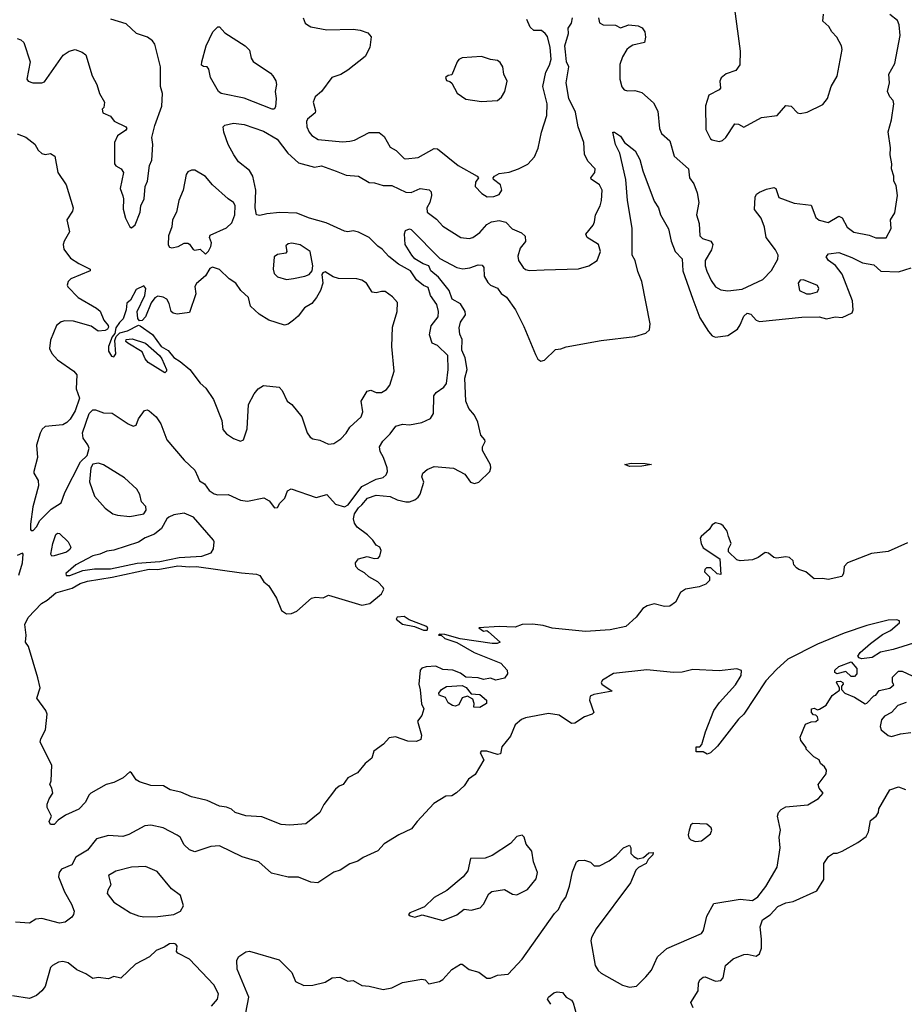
# Model space of a CAD drawing. Extents: x 1690054 to 1842981, y 782881 to 914114.
# Tile 173 of 256: x 1757279 to 1762307, y 829515 to 835114. Entities that reach past the tile are written whole.
import ezdxf

# ---------------------------------------------------------------- set-up
doc = ezdxf.new("R2010")
doc.units = 0

msp = doc.modelspace()

# ---------------------------------------------------------------- linework, layer by layer
at = {"layer": '0CON10XD'}
for points in [[(1757765, 833347.4), (1757725, 833343.2), (1757685, 833371.6), (1757585, 833400.5), (1757535, 833401.8), (1757514.7, 833395.3), (1757488.9, 833375), (1757455, 833291.2), (1757449.1, 833245), (1757461.8, 833215), (1757495, 833180), (1757587.5, 833115), (1757603.8, 833095), (1757600.4, 833015), (1757618.8, 832961.2), (1757595, 832888.9), (1757567.1, 832842.9), (1757547.4, 832822.6), (1757525, 832811.1), (1757425, 832801.1), (1757407.1, 832785), (1757396.6, 832763.4), (1757375.8, 832695), (1757380, 832625), (1757359.2, 832545), (1757359.2, 832535), (1757383.5, 832493.5), (1757386.6, 832463.4), (1757353.9, 832343.9), (1757340, 832245), (1757340, 832215), (1757345, 832210), (1757355, 832210), (1757375, 832230), (1757393.6, 832266.4), (1757458.5, 832331.5), (1757515, 832366.7), (1757535.4, 832425), (1757625, 832600.6), (1757663.6, 832636.4), (1757673.4, 832676.6), (1757666.7, 832696.7), (1757639.7, 832735), (1757636.8, 832765), (1757673.5, 832875), (1757695, 832895.5), (1757711.1, 832895), (1757755, 832877.7), (1757805, 832877.2), (1757895.4, 832815), (1757925, 832801.8), (1757941.1, 832808.9), (1757955, 832843.8), (1757988.1, 832891.9), (1758004.2, 832895.8), (1758015, 832889.4), (1758054.6, 832855), (1758080.7, 832815), (1758115.2, 832725), (1758215, 832608.8), (1758275, 832551.8), (1758291.7, 832515), (1758301.2, 832491.2), (1758329.4, 832475), (1758356, 832436), (1758385, 832418.5), (1758405, 832413.1), (1758465, 832413.2), (1758535, 832382.6), (1758574.6, 832375.4), (1758666.7, 832395), (1758697.8, 832377.8), (1758728.3, 832338.3), (1758745, 832340), (1758757.5, 832365), (1758786.1, 832393.9), (1758802.5, 832435), (1758823.3, 832446.7), (1758965, 832396.3), (1759025, 832413.5), (1759075, 832359.2), (1759125.7, 832344.3), (1759145.7, 832355), (1759225, 832460.3), (1759305, 832500.9), (1759345, 832511.1), (1759362.9, 832525), (1759370.6, 832545), (1759368.5, 832565), (1759348.1, 832625), (1759328, 832658), (1759324.4, 832685), (1759342.8, 832717.2), (1759385, 832758.1), (1759417.5, 832802.5), (1759455, 832813.5), (1759495, 832810.6), (1759565, 832822.9), (1759615, 832846.7), (1759631.2, 832875), (1759633.5, 832975), (1759646.7, 832995), (1759690.6, 833025), (1759706.1, 833045), (1759714.7, 833125), (1759712.9, 833205), (1759655, 833260.6), (1759623.8, 833273.8), (1759608.6, 833321.4), (1759617.3, 833372.7), (1759658.2, 833425), (1759660.7, 833455), (1759650, 833495), (1759614.5, 833545), (1759600.9, 833590.9), (1759575, 833602.9), (1759534.2, 833635), (1759500.6, 833685), (1759433, 833723), (1759376.7, 833766.7), (1759339.7, 833809.7), (1759315, 833825.6), (1759265.3, 833875.3), (1759205, 833906.2), (1759175, 833913.1), (1759145, 833907.5), (1759125, 833912.2), (1759020.5, 833959.5), (1758927.5, 833985), (1758855, 834013.3), (1758757.3, 834017.3), (1758685, 834010.8), (1758645, 834000), (1758625, 834004), (1758618.5, 834045), (1758621.3, 834145), (1758605.4, 834225), (1758585, 834255.6), (1758523.8, 834305), (1758495.8, 834345), (1758464.4, 834405), (1758439.1, 834475), (1758435.6, 834505), (1758446.1, 834513.9), (1758495, 834526.5), (1758555, 834517.8), (1758665, 834479.4), (1758742.3, 834435), (1758804.2, 834354.2), (1758865, 834300.4), (1758955, 834275.8), (1758995, 834282.7), (1759078.3, 834251.7), (1759135, 834230.2), (1759205, 834224.8), (1759265, 834188.2), (1759296.1, 834186.1), (1759345, 834171.9), (1759395, 834171.4), (1759475, 834133.3), (1759505, 834131.8), (1759555, 834153.6), (1759606.9, 834146.9), (1759618.1, 834135), (1759620, 834115), (1759610.4, 834075), (1759593.1, 834045), (1759595, 834020), (1759649.1, 833979.1), (1759685, 833940), (1759787.5, 833875), (1759835, 833869.6), (1759855, 833874.7), (1759895.2, 833904.8), (1759935, 833949.1), (1759961.2, 833965), (1760005, 833972.5), (1760043.1, 833963.1), (1760078, 833925), (1760132.4, 833902.4), (1760153.1, 833883.1), (1760155, 833853.3), (1760124.5, 833815), (1760110.9, 833769.1), (1760114.6, 833744.6), (1760141.4, 833705), (1760153.9, 833693.9), (1760175, 833687.8), (1760261.2, 833691.2), (1760455, 833698.1), (1760514.2, 833715), (1760562.2, 833745), (1760580, 833795), (1760570, 833835), (1760505.7, 833875), (1760497.5, 833895), (1760538.9, 833945), (1760546.9, 833965), (1760553.1, 834005), (1760578.1, 834055), (1760585.6, 834085), (1760590.4, 834145), (1760575.8, 834175.8), (1760527.7, 834207.7), (1760526, 834215), (1760549.4, 834245), (1760550.6, 834265), (1760509.4, 834309.4), (1760489.4, 834349.4), (1760486.8, 834415), (1760454.3, 834504.3), (1760437.9, 834587.9), (1760401.4, 834665), (1760385.3, 834755), (1760401.2, 834845), (1760386.6, 834875), (1760381.2, 834931.2), (1760377, 834965), (1760399.4, 835035), (1760396.8, 835065), (1760415.2, 835095), (1760421.1, 835125)], [(1758891.4, 835125), (1758902, 835095), (1758915, 835083.8), (1758935, 835074.2), (1759025, 835056.9), (1759175, 835059.4), (1759214.3, 835054.3), (1759258.3, 835038.3), (1759277.3, 835017.3), (1759270, 834955), (1759243.8, 834905), (1759143.9, 834826.1), (1759105, 834801.9), (1759054.3, 834785), (1758995.6, 834705), (1758959.2, 834675), (1758948.1, 834645), (1758960.4, 834595), (1758957.9, 834585), (1758915, 834547.5), (1758910, 834535), (1758911.8, 834505), (1758925, 834474.2), (1758940, 834455), (1758975, 834432.5), (1759115, 834420), (1759155, 834422.5), (1759181.7, 834428.3), (1759265, 834472), (1759322.3, 834472.3), (1759350.5, 834450.5), (1759385, 834388.8), (1759419.3, 834369.3), (1759463.8, 834325), (1759475, 834322.9), (1759545, 834331.1), (1759635, 834381.1), (1759655, 834379.5), (1759772, 834285), (1759880, 834225), (1759887.5, 834215), (1759870.5, 834189.5), (1759868.8, 834165), (1759906.7, 834125), (1759937, 834107), (1759975, 834108.1), (1760005, 834120.8), (1760020, 834145), (1760012, 834175), (1759972.5, 834205), (1759970, 834215), (1759978.8, 834225), (1760005, 834238.5), (1760062.4, 834247.6), (1760114.2, 834265), (1760167.4, 834292.6), (1760206.3, 834333.7), (1760226.2, 834383.8), (1760244.4, 834475), (1760275, 834570), (1760277.1, 834635), (1760252.5, 834735), (1760270, 834815), (1760291.5, 834855), (1760300.9, 834889.1), (1760294.7, 834955), (1760278.7, 835018.7), (1760266.2, 835036.2), (1760245, 835052), (1760202.1, 835052.1), (1760181.5, 835071.5), (1760161.1, 835115)], [(1760568.5, 835125), (1760575.6, 835095.6), (1760595.6, 835085.6), (1760665, 835083.2), (1760695, 835067.8), (1760742.5, 835085), (1760795, 835078.8), (1760817.2, 835067.2), (1760831.8, 835045), (1760836.4, 835015), (1760830.8, 834985), (1760765, 834968.2), (1760743.7, 834956.3), (1760730.5, 834945), (1760705, 834902), (1760690.8, 834859.2), (1760690.4, 834775), (1760701.4, 834731.4), (1760715, 834715.8), (1760735, 834710), (1760775, 834710.9), (1760815, 834699.1), (1760881.1, 834641.1), (1760905.7, 834594.3), (1760915.5, 834495.5), (1760926.8, 834466.8), (1760974.4, 834425), (1760998.8, 834338.8), (1761080, 834265), (1761086.9, 834215), (1761110.6, 834180.6), (1761130.3, 834130.3), (1761140, 834075), (1761125.5, 834005), (1761140.9, 833955), (1761145.7, 833885), (1761159.5, 833869.5), (1761208, 833855), (1761218.8, 833835), (1761211.2, 833805), (1761174.8, 833745), (1761176.1, 833715), (1761184.3, 833684.3), (1761210.5, 833630.5), (1761235, 833595.7), (1761265, 833578.5), (1761305, 833571.9), (1761385, 833581.5), (1761502.6, 833637.4), (1761553, 833687), (1761587.7, 833752.3), (1761589.7, 833775), (1761575.3, 833805.3), (1761522.5, 833875), (1761513.6, 833933.6), (1761494, 833985), (1761456, 834035), (1761459.2, 834105), (1761467.3, 834122.7), (1761485, 834134), (1761525, 834151.2), (1761565, 834160), (1761577.5, 834155), (1761595, 834102.5), (1761681.3, 834071.3), (1761778.5, 834058.5), (1761805, 833990), (1761823.2, 833973.2), (1761875, 833961.5), (1761935, 833996.5), (1761955, 833986.4), (1761983.1, 833935), (1762020, 833905), (1762107.8, 833887.8), (1762145, 833874.4), (1762205, 833874.4), (1762232.7, 833927.3), (1762229.4, 833975), (1762253.8, 834015), (1762268, 834115), (1762261.1, 834171.1), (1762248.1, 834195), (1762248.9, 834225), (1762234.6, 834265.4), (1762235.9, 834295), (1762226.5, 834345), (1762228.5, 834385), (1762216.5, 834476.5), (1762235, 834543.8), (1762247.6, 834635), (1762244.6, 834654.6), (1762225, 834676), (1762212.5, 834705), (1762222.5, 834755), (1762220, 834805), (1762254.2, 834865), (1762283.8, 835025), (1762277.8, 835085), (1762268.9, 835108.9), (1762225, 835143.8)], [(1761343.1, 835175), (1761374, 834935), (1761373, 834857), (1761350, 834825), (1761294.4, 834805.6), (1761266, 834784), (1761258.8, 834765), (1761262, 834725), (1761255, 834714.3), (1761195.7, 834685), (1761177.3, 834625), (1761179.8, 834489.8), (1761205, 834436.7), (1761215, 834431.2), (1761255, 834421.2), (1761275, 834426.2), (1761293.8, 834445), (1761345, 834522.5), (1761365, 834520), (1761395, 834503.3), (1761495, 834558), (1761585, 834568.8), (1761635, 834626.2), (1761665, 834622), (1761700, 834585), (1761715, 834580), (1761755, 834588.8), (1761845, 834632.5), (1761870, 834665), (1761892, 834735), (1761926.3, 834793.7), (1761954, 834945), (1761951.2, 834965), (1761924.3, 835015), (1761895.8, 835045), (1761878, 835075), (1761844, 835105), (1761848.6, 835145)], [(1757265, 835006.7), (1757285, 835000), (1757302.5, 834985), (1757338.1, 834875), (1757320, 834775), (1757327.5, 834765), (1757354.2, 834754.2), (1757405, 834754.5), (1757419.4, 834760.6), (1757527.1, 834912.9), (1757560, 834935), (1757595, 834944.4), (1757635, 834929.4), (1757654.6, 834914.6), (1757691.4, 834795), (1757717.1, 834745), (1757732.2, 834695), (1757762, 834645), (1757756.7, 834615), (1757747.5, 834605), (1757752.5, 834585), (1757795, 834566.2), (1757816, 834536), (1757882.5, 834505), (1757887.5, 834495), (1757882.5, 834485), (1757835.8, 834454.2), (1757818, 834415), (1757817.3, 834295), (1757825, 834282.2), (1757856.2, 834265), (1757870, 834245), (1757850, 834155), (1757865, 834112.5), (1757870, 834095), (1757867, 834037), (1757881.2, 833985), (1757905, 833936.7), (1757915, 833931.2), (1757935, 833947.5), (1757965, 834018.6), (1757967, 834055), (1757987, 834095), (1757991.6, 834165), (1758006.7, 834195), (1758017.5, 834285), (1758029.5, 834315), (1758035.9, 834405), (1758031.2, 834445), (1758047.1, 834512.9), (1758088.2, 834621.8), (1758090.4, 834695), (1758080.5, 834735), (1758080, 834845), (1758047.1, 834975), (1758035, 834992.9), (1758005, 835013.8), (1757942.5, 835035), (1757885, 835089.5), (1757797.3, 835117.3)], [(1758715, 834604.7), (1758555, 834668.4), (1758425, 834693.9), (1758409.8, 834705), (1758363.3, 834785), (1758355, 834833.3), (1758345, 834846.7), (1758325, 834847.5), (1758313.3, 834855), (1758313.8, 834875), (1758340, 834965), (1758377.5, 835045), (1758405, 835073.1), (1758415, 835074.2), (1758445, 835039.2), (1758561.4, 834965), (1758585, 834940), (1758594.2, 834895), (1758606.4, 834876.4), (1758705, 834810), (1758718.6, 834795), (1758735.5, 834765.5), (1758738.1, 834745), (1758730.6, 834705), (1758736.4, 834665), (1758732.5, 834617.5), (1758725, 834605.8), (1758715, 834604.7)], [(1759905, 834648.8), (1759995, 834653.8), (1760017.3, 834672.7), (1760036.7, 834705), (1760050, 834765), (1760032, 834805), (1760026, 834845), (1760010.3, 834870.3), (1759995, 834882.5), (1759955, 834886.9), (1759905, 834904.3), (1759795, 834897.5), (1759775, 834887.5), (1759765.6, 834874.4), (1759735, 834800), (1759715, 834797.5), (1759700, 834785), (1759705, 834767.5), (1759725, 834762.5), (1759735, 834752.5), (1759766.8, 834696.8), (1759815, 834662), (1759905, 834648.8)], [(1757265, 834464.2), (1757315, 834445.8), (1757365.7, 834405.7), (1757385, 834372.5), (1757405, 834352.5), (1757425, 834347.5), (1757455, 834353.8), (1757478.3, 834338.3), (1757495.4, 834245.4), (1757542.9, 834175), (1757584, 834045), (1757580, 834025), (1757547.8, 833975), (1757561.9, 833908.1), (1757531.4, 833855), (1757525.8, 833835), (1757529.5, 833809.5), (1757568.8, 833758.8), (1757615, 833726.9), (1757680, 833695), (1757680, 833685), (1757570.2, 833639.8), (1757555.8, 833625), (1757549.2, 833605), (1757552.5, 833595), (1757611.2, 833535), (1757715, 833474.5), (1757735.9, 833455.9), (1757757.2, 833405), (1757782.4, 833375), (1757784.6, 833365), (1757778.5, 833355), (1757765, 833347.4)], [(1761308.8, 832175), (1761301.2, 832205), (1761278, 832235), (1761265, 832245.8), (1761235, 832253.3), (1761215, 832242.5), (1761198.8, 832215), (1761152, 832175), (1761147.5, 832165), (1761152.5, 832135), (1761165, 832110), (1761258.3, 832048.3), (1761265, 831960), (1761243, 831963), (1761207, 831997), (1761183, 831997), (1761173, 831987), (1761172.5, 831975), (1761200, 831945), (1761200, 831925), (1761180, 831905), (1761141.7, 831888.3), (1761063.9, 831876.1), (1761035, 831857.5), (1761007.3, 831802.7), (1760975, 831780), (1760945, 831776.7), (1760885, 831792.5), (1760845, 831780.8), (1760821.2, 831765), (1760784.2, 831715.8), (1760725, 831664.3), (1760635, 831644.5), (1760495, 831635.8), (1760305, 831653.3), (1760255, 831668.7), (1760195, 831677.3), (1760135, 831674.2), (1760095, 831658.8), (1760048.3, 831661.7), (1760005, 831664), (1759890, 831655), (1759915, 831637.5), (1759935, 831640), (1759945, 831632.5), (1760010, 831575), (1759993.6, 831566.4), (1759964.1, 831565.9), (1759783.9, 831593.9), (1759695, 831618.8), (1759665, 831620), (1759660, 831615), (1759675, 831613.3), (1759695, 831594.5), (1759765, 831572), (1759863.5, 831515), (1760014.6, 831455), (1760050.5, 831415), (1760051.5, 831395), (1760035, 831370), (1759985, 831358.8), (1759955, 831368.8), (1759915, 831362.7), (1759885, 831370.7), (1759815.3, 831375.3), (1759785, 831397.3), (1759742, 831415), (1759685, 831419), (1759645, 831438), (1759590, 831435), (1759565, 831426.9), (1759555.7, 831415), (1759548, 831335), (1759555, 831302.5), (1759563.9, 831223.9), (1759576.7, 831195), (1759565, 831157.5), (1759540, 831125), (1759563.3, 831045), (1759558.6, 831021.4), (1759535, 831008.7), (1759485, 831011.4), (1759415, 831035.7), (1759379.5, 831030.5), (1759346.7, 830995), (1759292.5, 830955), (1759280, 830915), (1759243.3, 830885), (1759198.7, 830831.3), (1759145, 830803.3), (1759117.5, 830765), (1759095, 830756), (1759075, 830738.8), (1759008.3, 830651.7), (1758985.7, 830605), (1758905, 830541.2), (1758815, 830533.8), (1758765, 830538), (1758655, 830581.2), (1758565, 830586.7), (1758505, 830606.7), (1758482.5, 830625), (1758455, 830636), (1758415, 830642.5), (1758344.3, 830674.3), (1758305.8, 830684.2), (1758255, 830695.8), (1758195, 830721.9), (1758135, 830735.6), (1758097.1, 830757.1), (1758025, 830760), (1757960.3, 830780.3), (1757941.3, 830791.3), (1757915, 830831.2), (1757905, 830837.1), (1757866.7, 830803.3), (1757815, 830776.2), (1757770, 830765), (1757684.3, 830715), (1757672, 830705), (1757653.8, 830665), (1757615.7, 830625), (1757540.2, 830589.8), (1757498.2, 830561.8), (1757475, 830536.9), (1757455, 830537.7), (1757447.5, 830555), (1757460.6, 830585), (1757436, 830635), (1757436.1, 830653.9), (1757446.4, 830683.6), (1757467.5, 830715), (1757462.5, 830745), (1757450, 830765), (1757457.5, 830785), (1757462.5, 830875), (1757396.2, 831005), (1757398.8, 831025), (1757425.7, 831075), (1757435.6, 831164.4), (1757427.1, 831185), (1757377.5, 831255), (1757395.6, 831315), (1757382.4, 831372.4), (1757329.2, 831549.2), (1757312.8, 831575), (1757316, 831615), (1757309.2, 831675), (1757328, 831715), (1757403.6, 831795), (1757435, 831812.4), (1757485, 831854.2), (1757577.8, 831882.2), (1757622.6, 831907.4), (1757665, 831921.2), (1757805, 831943.2), (1758015, 831989), (1758065, 831987.2), (1758178.9, 832008.9), (1758245, 832002.6), (1758285, 832005.5), (1758540.8, 831969.2), (1758625, 831961.1), (1758643.6, 831953.6), (1758667.9, 831917.9), (1758696, 831895), (1758738.6, 831825), (1758768, 831755), (1758795.7, 831735.7), (1758825, 831736.7), (1758855, 831750.5), (1758937.5, 831825), (1758959.9, 831830.1), (1759005, 831826.7), (1759035, 831840.7), (1759225, 831784.7), (1759270, 831795), (1759335, 831849.2), (1759348.6, 831875), (1759345.8, 831885), (1759315, 831917.5), (1759263.3, 831945), (1759238.8, 831968.8), (1759205, 831986.7), (1759190, 832005), (1759187.5, 832025), (1759205, 832048.8), (1759255, 832061.2), (1759295, 832050), (1759317.7, 832052.3), (1759326.4, 832063.6), (1759333.3, 832095), (1759326.2, 832115), (1759306.3, 832126.3), (1759286.9, 832155), (1759255.8, 832185), (1759197.7, 832227.7), (1759181.5, 832251.5), (1759176.7, 832275), (1759182.1, 832305), (1759205, 832338.9), (1759224.7, 832355), (1759256.1, 832393.9), (1759305, 832410.2), (1759385, 832402.2), (1759425, 832383.2), (1759475, 832372.2), (1759495, 832372.2), (1759525, 832383.6), (1759545, 832398.4), (1759555, 832415.6), (1759575.9, 832485), (1759565.6, 832515), (1759571.5, 832535), (1759595, 832555.5), (1759635, 832573.8), (1759745, 832564.4), (1759808.8, 832528.8), (1759840.8, 832485), (1759865, 832476.5), (1759888.5, 832485), (1759950.8, 832545), (1759958, 832565), (1759955, 832582.5), (1759910, 832665), (1759910.8, 832685), (1759925.8, 832715), (1759924, 832725), (1759900.6, 832750.6), (1759883.3, 832825), (1759864.8, 832865), (1759833, 832903), (1759814.9, 832945), (1759809.5, 833075), (1759823.2, 833125), (1759811.1, 833191.1), (1759792.4, 833235), (1759794.6, 833295), (1759781.9, 833325), (1759777.7, 833362.3), (1759785.5, 833394.5), (1759812.5, 833435), (1759810.9, 833455), (1759785, 833497.6), (1759737.9, 833525), (1759720, 833575), (1759659.7, 833649.7), (1759616.7, 833685), (1759605.1, 833715.1), (1759572.5, 833725), (1759524.8, 833754.8), (1759507.8, 833775), (1759470, 833835), (1759466.9, 833896.9), (1759472.8, 833915), (1759495, 833925.2), (1759505, 833920.4), (1759666.7, 833756.7), (1759765, 833704.5), (1759797.7, 833697.7), (1759837.6, 833702.4), (1759885, 833720), (1759907.6, 833717.6), (1759917.5, 833705), (1759918.8, 833655), (1759939.7, 833619.7), (1759954.5, 833604.5), (1759995, 833586.7), (1760016.1, 833556.1), (1760046.6, 833536.6), (1760097.8, 833465), (1760145, 833368.8), (1760210.9, 833210.9), (1760225, 833183.3), (1760241.7, 833171.7), (1760262.3, 833177.7), (1760325, 833238), (1760355, 833241.9), (1760385.4, 833254.6), (1760585, 833289.1), (1760775, 833312.5), (1760839.1, 833330.9), (1760858.8, 833351.2), (1760863.8, 833385), (1760815.4, 833625), (1760792.1, 833682.1), (1760777.7, 833745), (1760760, 833775), (1760761.5, 833928.5), (1760734.8, 834085), (1760724.7, 834205), (1760691.1, 834355), (1760665.9, 834405), (1760650, 834475), (1760660, 834475), (1760695, 834450.8), (1760717.8, 834415), (1760777.4, 834367.4), (1760805, 834318.8), (1760821.9, 834255), (1760885, 834082.5), (1760910, 834045), (1760920.8, 834005), (1760967.5, 833925), (1760982.5, 833855), (1761004.5, 833795), (1761044.4, 833755), (1761049.6, 833685), (1761105.3, 833525.3), (1761145, 833419.2), (1761195, 833340), (1761215.5, 833315.5), (1761235, 833307.8), (1761305, 833318.6), (1761358.9, 833355), (1761375, 833378.6), (1761395, 833428.1), (1761415, 833444.5), (1761435, 833438.9), (1761465.7, 833405), (1761485, 833397.9), (1761725, 833423.1), (1761823.5, 833423.5), (1761865, 833412.7), (1761915, 833425.2), (1761955, 833421.1), (1762012.1, 833447.9), (1762016.7, 833465), (1762012.2, 833515), (1761955, 833667.1), (1761915.7, 833715.7), (1761877.1, 833745), (1761864.2, 833765.8), (1761877.1, 833782.9), (1761935, 833790), (1762009.2, 833760.8), (1762070.8, 833730.8), (1762135, 833719.5), (1762175, 833683.3), (1762275, 833680.4), (1762346.7, 833703.3)], [(1758335, 833780), (1758353, 833797), (1758366, 833824), (1758368.8, 833845), (1758357.5, 833875), (1758362, 833888), (1758455, 833930.8), (1758485, 833959.4), (1758502.5, 834005), (1758505, 834057.5), (1758495, 834074.2), (1758464.4, 834094.4), (1758375.5, 834175.5), (1758335, 834222.9), (1758275, 834259.2), (1758255, 834259.1), (1758235, 834249.6), (1758225, 834234.2), (1758209.3, 834145), (1758184.3, 834085.7), (1758170.1, 834019.9), (1758147.6, 833975), (1758144.3, 833935.7), (1758125.4, 833885), (1758124.2, 833834.2), (1758130.5, 833820.5), (1758145, 833816.7), (1758180, 833825), (1758215, 833843.8), (1758235, 833842.9), (1758245, 833837.5), (1758265, 833806.7), (1758275, 833802.9), (1758305, 833810), (1758335, 833780)], [(1758795, 833637.5), (1758835, 833642.5), (1758900, 833655), (1758924.1, 833665.9), (1758941.2, 833685), (1758945.8, 833715), (1758930, 833795), (1758873.9, 833833.9), (1758826.1, 833843.9), (1758805, 833838.8), (1758791.7, 833828.3), (1758797.5, 833795), (1758793, 833787), (1758745, 833777.9), (1758725.5, 833765), (1758720, 833695), (1758725, 833671.2), (1758745, 833652.5), (1758795, 833637.5)], [(1759035, 832700), (1759065, 832703.8), (1759105, 832730), (1759135, 832763.3), (1759155, 832796.7), (1759220.8, 832855), (1759230, 832885), (1759221.2, 832945), (1759255, 833001.2), (1759275, 833008), (1759304.6, 832994.6), (1759336.7, 832995), (1759365, 833011.4), (1759382.5, 833035), (1759408.6, 833115), (1759393.9, 833255), (1759398.2, 833365), (1759425.4, 833455), (1759427.5, 833505), (1759398.5, 833538.5), (1759357.5, 833567.5), (1759335, 833569.2), (1759305, 833560.5), (1759282.5, 833565), (1759250.6, 833615), (1759225, 833632.5), (1759195, 833640), (1759091.4, 833641.4), (1759061.7, 833651.7), (1759015, 833680), (1759002.5, 833675), (1758997.5, 833665), (1759002.5, 833615), (1758990, 833575), (1758966.7, 833535), (1758939.3, 833500.7), (1758897.5, 833475), (1758861.7, 833428.3), (1758835, 833406.2), (1758805, 833383.3), (1758785, 833376.2), (1758695, 833406), (1758640.2, 833440.2), (1758591.2, 833485), (1758580, 833535), (1758536.2, 833575), (1758508, 833615), (1758470.9, 833640.9), (1758415, 833693.8), (1758375, 833707.5), (1758360.7, 833699.3), (1758335, 833657.5), (1758285, 833613.3), (1758274.1, 833595.9), (1758280, 833555), (1758245, 833448.5), (1758175, 833440), (1758152, 833445), (1758140.8, 833455), (1758129.3, 833499.3), (1758115, 833524), (1758095, 833536.7), (1758065, 833542.5), (1758047.9, 833532.1), (1758025.8, 833504.2), (1757995, 833423.8), (1757975, 833403.8), (1757961.2, 833401.2), (1757951.2, 833415), (1757946.7, 833455), (1757991.2, 833545), (1757996.7, 833585), (1757985, 833600), (1757940.5, 833579.5), (1757910, 833520), (1757888, 833502), (1757883.8, 833465), (1757867, 833413), (1757847, 833393), (1757825, 833362.5), (1757820.7, 833329.3), (1757805, 833310), (1757783.8, 833255), (1757785, 833230), (1757800.7, 833200.7), (1757815, 833197.5), (1757826.2, 833213.8), (1757820.8, 833289.2), (1757827.3, 833312.7), (1757847.6, 833332.4), (1757892, 833345), (1757955, 833377.5), (1757965, 833374), (1758035, 833323.7), (1758083, 833255), (1758123.1, 833233.1), (1758155, 833192.3), (1758191.1, 833171.1), (1758245.6, 833125.6), (1758305, 833046.2), (1758337.9, 833017.9), (1758380.7, 832955), (1758427.4, 832835), (1758434.2, 832784.2), (1758455, 832758.4), (1758495, 832732.2), (1758535, 832716.7), (1758550.6, 832725), (1758571.8, 832788.2), (1758580.6, 832925), (1758612.6, 832987.4), (1758634.5, 833015.5), (1758665, 833034.2), (1758755, 833023.8), (1758771.2, 833005), (1758798.8, 832945), (1758826.7, 832925), (1758883.3, 832855), (1758912.5, 832765), (1758930.7, 832740.7), (1758945, 832730), (1758985, 832722.5), (1759035, 832700)], [(1761775, 833554.2), (1761815, 833566.2), (1761822.5, 833585), (1761815, 833602), (1761735, 833634.2), (1761715, 833633.3), (1761704, 833615), (1761712.5, 833575), (1761751.2, 833555), (1761775, 833554.2)], [(1758105, 833106.2), (1758009.3, 833165), (1757993.2, 833185), (1757975.5, 833225.5), (1757893.4, 833275), (1757882.7, 833285), (1757884.3, 833295), (1757918.5, 833298.5), (1757995, 833274.1), (1758073.3, 833205), (1758087.8, 833185), (1758113.8, 833125), (1758113.8, 833115), (1758105, 833106.2)], [(1757905, 832288.8), (1757935, 832294.5), (1757985, 832304.5), (1757998.5, 832325), (1757995.9, 832345), (1757972.6, 832372.6), (1757962.4, 832415), (1757944.8, 832445), (1757875, 832508), (1757755, 832582.5), (1757727, 832593), (1757695, 832586.7), (1757684.3, 832565), (1757677, 832487), (1757703.8, 832405), (1757765, 832337.1), (1757809.2, 832305), (1757835, 832296), (1757905, 832288.8)], [(1760745, 832573.9), (1760718.8, 832585), (1760755, 832592.7), (1760835, 832590), (1760870, 832585), (1760815, 832574.6), (1760745, 832573.9)], [(1757565, 831953.1), (1757638.5, 831981.5), (1757705, 831991), (1757795, 831991.8), (1757946.3, 832023.7), (1758075, 832033.2), (1758185, 832056.2), (1758315, 832062.5), (1758368.2, 832081.8), (1758380.6, 832105), (1758385.6, 832144.4), (1758380.9, 832155), (1758267.4, 832285), (1758215, 832308.4), (1758155, 832299.1), (1758126.3, 832285), (1758114.8, 832275), (1758085, 832220), (1758045, 832189.3), (1757992.9, 832167.1), (1757955, 832143.2), (1757815, 832097.9), (1757775, 832092.2), (1757735, 832074.2), (1757695, 832064.7), (1757597.5, 832015), (1757542.5, 831965), (1757544, 831954), (1757565, 831953.1)], [(1757462.9, 832062.9), (1757456.2, 832075), (1757467.5, 832135), (1757485, 832186.9), (1757495, 832194.4), (1757505, 832192.5), (1757555.7, 832145), (1757570, 832115), (1757565, 832102), (1757545, 832086), (1757475, 832064.4), (1757462.9, 832062.9)], [(1762325, 832139.6), (1762215, 832089.6), (1762121.1, 832078.9), (1761983.8, 832025), (1761965.7, 832005), (1761962, 831965), (1761952, 831948), (1761875, 831931.2), (1761845, 831936.2), (1761795, 831933.8), (1761747.5, 831975), (1761707.5, 831987.5), (1761695, 831997.5), (1761680, 832015), (1761676.1, 832036.1), (1761655, 832056.2), (1761635, 832059.2), (1761581.7, 832051.7), (1761566, 832056), (1761535, 832080), (1761516.4, 832083.6), (1761477.5, 832055), (1761445, 832042), (1761375, 832036.7), (1761355, 832043.3), (1761308.3, 832088.3), (1761307.5, 832105), (1761322.5, 832135), (1761308.8, 832175)], [(1757274.2, 831955.8), (1757296.2, 832025), (1757300, 832075), (1757295, 832080), (1757265, 832067.5)], [(1759575, 831643.1), (1759595, 831643.3), (1759600, 831655), (1759587.5, 831665), (1759492.3, 831702.3), (1759465, 831720), (1759425, 831716.1), (1759418.6, 831705), (1759455, 831677.1), (1759522.7, 831662.7), (1759575, 831643.1)], [(1762385, 831576.7), (1762245, 831533.3), (1762172.7, 831517.3), (1762125, 831487.5), (1762065, 831480), (1762050, 831485), (1762042.5, 831495), (1762056.7, 831515), (1762115, 831567.1), (1762182.8, 831617.2), (1762228.9, 831641.1), (1762280, 831685), (1762280, 831695), (1762265, 831701.2), (1762215, 831699.6), (1762095, 831668.7), (1761965, 831625.2), (1761815, 831562.2), (1761645, 831477.6), (1761581.8, 831418.2), (1761520.8, 831355), (1761395.2, 831164.8), (1761365, 831136.7), (1761245, 830983.6), (1761205, 830946), (1761187.5, 830937.5), (1761165, 830950), (1761125, 830950), (1761125, 830980), (1761145, 830980), (1761157, 830993), (1761177.1, 831065), (1761224.3, 831185), (1761258, 831232), (1761348.3, 831331.7), (1761381.1, 831385), (1761382.5, 831412.5), (1761355, 831422.2), (1761255, 831412.2), (1761105, 831419.2), (1761045, 831403.8), (1760995, 831401.2), (1760843.3, 831416.7), (1760655, 831395.5), (1760592.1, 831357.9), (1760583.8, 831345), (1760588.8, 831335), (1760647.5, 831295), (1760542.9, 831277.1), (1760522.2, 831267.8), (1760517.2, 831245), (1760542.9, 831175), (1760533.8, 831165), (1760490.6, 831149.4), (1760435, 831114.2), (1760415, 831112), (1760345, 831160), (1760285, 831168), (1760155, 831144.3), (1760131.2, 831135), (1760095, 831104.5), (1760069.9, 831040.1), (1760020.5, 830979.5), (1760011.4, 830938.6), (1759995, 830935.7), (1759935, 830955.5), (1759902.5, 830955), (1759896.2, 830945), (1759916.7, 830905), (1759868.8, 830821.2), (1759830, 830795), (1759805, 830756.7), (1759762.3, 830717.7), (1759735, 830701.2), (1759700.8, 830699.2), (1759633, 830657), (1759538.8, 830555), (1759507.3, 830512.7), (1759435, 830479.2), (1759351.7, 830428.3), (1759315, 830387.1), (1759230.9, 830349.1), (1759201.2, 830328.8), (1759156.6, 830313.4), (1759101.7, 830278.3), (1759065, 830267.1), (1758974.2, 830205.8), (1758935, 830209.5), (1758865, 830237.3), (1758805, 830237.8), (1758710.3, 830260.3), (1758638.1, 830325), (1758543.1, 830353.1), (1758415, 830415.4), (1758365, 830412.5), (1758275, 830381.9), (1758245, 830394.3), (1758215, 830421.4), (1758190.6, 830465), (1758175, 830477.8), (1758095, 830517.8), (1758025, 830533.3), (1757990.9, 830529.1), (1757899.3, 830480.7), (1757865, 830469.7), (1757785, 830475.4), (1757715, 830456.6), (1757665, 830392.5), (1757598.8, 830351.2), (1757575, 830308), (1757516.4, 830283.6), (1757503.3, 830265), (1757500.7, 830240.7), (1757533.3, 830155), (1757574.2, 830085), (1757589.2, 830045), (1757585.8, 830025), (1757575, 830010), (1757538.3, 829981.7), (1757505, 829976.9), (1757405, 830003.2), (1757371.5, 829998.5), (1757335, 829976.9), (1757255, 829982)], [(1762025, 831380), (1762005, 831380), (1761975, 831406.7), (1761923.6, 831393.6), (1761912.3, 831402.3), (1761912, 831415), (1761935, 831435.7), (1762005, 831462.5), (1762037.5, 831425), (1762037.5, 831395), (1762025, 831380)], [(1758565, 829466.7), (1758581.5, 829555), (1758515.6, 829715), (1758514.4, 829765.6), (1758525, 829786.7), (1758565, 829814), (1758585, 829817.1), (1758755, 829767.1), (1758825.3, 829695.3), (1758846.9, 829645), (1758895, 829621.8), (1758945, 829623.6), (1759015, 829641.3), (1759054.5, 829665), (1759098.7, 829668.7), (1759145, 829646), (1759175, 829650), (1759225, 829621.9), (1759265, 829618.9), (1759345, 829599.2), (1759395, 829609.2), (1759455, 829639.2), (1759565, 829657.3), (1759583.6, 829653.6), (1759605, 829631.9), (1759665, 829644.3), (1759685, 829655.8), (1759736.3, 829713.7), (1759785, 829742.5), (1759795, 829742.5), (1759835, 829713.6), (1759888.6, 829698.6), (1759935, 829664.2), (1759955, 829664.2), (1759995, 829680), (1760055, 829686), (1760135, 829772), (1760319.1, 830030.9), (1760341.8, 830055), (1760358.8, 830091.2), (1760384.3, 830125), (1760403.6, 830186.4), (1760420.9, 830269.1), (1760444.2, 830325.8), (1760455, 830333.3), (1760490, 830335), (1760523.6, 830323.6), (1760545, 830303.3), (1760575, 830302.5), (1760629.2, 830330.8), (1760669.1, 830360.9), (1760712, 830405), (1760745, 830420), (1760752.5, 830405), (1760753, 830373), (1760770, 830355), (1760793, 830343), (1760825, 830350), (1760855, 830376.7), (1760879.3, 830379.3), (1760877.5, 830365), (1760851.4, 830338.6), (1760840, 830315), (1760797.2, 830292.8), (1760781.7, 830278.3), (1760751.2, 830205), (1760555.9, 829945), (1760530, 829895), (1760526.6, 829876.6), (1760550.6, 829735), (1760566.6, 829706.6), (1760585, 829692.5), (1760705, 829623.3), (1760745, 829613.3), (1760785, 829617.5), (1760839.2, 829670.8), (1760870.6, 829709.4), (1760904.6, 829785.4), (1760957, 829833), (1761155, 829918.1), (1761166.7, 829935), (1761184.6, 830015.4), (1761225, 830089.2), (1761375, 830113.5), (1761444.4, 830105.6), (1761475, 830125.8), (1761520, 830185), (1761585.7, 830295.7), (1761602.8, 830405), (1761596.8, 830465), (1761604.7, 830505), (1761587.5, 830585), (1761592, 830605), (1761607.6, 830622.4), (1761635, 830637.1), (1761759.7, 830650.3), (1761820, 830685), (1761846.7, 830715), (1761824.1, 830744.1), (1761818.8, 830765), (1761862.9, 830825), (1761865, 830846.7), (1761854.2, 830865), (1761830.8, 830885), (1761823.8, 830905), (1761793.2, 830923.2), (1761750, 830965), (1761750, 830975), (1761718.8, 831015), (1761716, 831035), (1761745, 831107.5), (1761778.3, 831121.7), (1761805, 831122.5), (1761818.8, 831135), (1761815, 831150), (1761805, 831160), (1761791.7, 831161.7), (1761780, 831175), (1761780, 831195), (1761795, 831200), (1761815, 831190), (1761825, 831192.5), (1761863, 831217), (1761898.3, 831271.7), (1761938.3, 831301.7), (1761940, 831315), (1761922.5, 831345), (1761925, 831350), (1761945, 831352.5), (1761957.5, 831345), (1761960, 831335), (1761950, 831325), (1761950, 831305), (1761970, 831285), (1762025, 831262.5), (1762085, 831223.8), (1762095, 831227.5), (1762135, 831270), (1762146.4, 831273.6), (1762165, 831300), (1762225, 831312.5), (1762248.3, 831331.7), (1762240, 831345), (1762240, 831375), (1762275, 831410), (1762295, 831410), (1762352, 831382)], [(1759895, 831202.5), (1759860, 831205), (1759862.5, 831225), (1759855, 831250), (1759825, 831267.5), (1759795, 831257.5), (1759775, 831217.5), (1759755, 831210), (1759740, 831215), (1759715, 831230), (1759699.3, 831259.3), (1759663.3, 831273.3), (1759662.5, 831285), (1759677.5, 831305), (1759705, 831322.5), (1759795, 831327.5), (1759816.4, 831316.4), (1759845, 831280), (1759895, 831277.5), (1759932.5, 831245), (1759932.5, 831225), (1759895, 831202.5)], [(1762318.8, 831231.2), (1762271.2, 831215), (1762234.7, 831175.3), (1762195, 831154.5), (1762177.3, 831132.7), (1762170.4, 831095), (1762175.4, 831075.4), (1762215, 831043.3), (1762235, 831037.2), (1762285, 831053.8), (1762345, 831061.4)], [(1761106.9, 829495), (1761093.3, 829525), (1761135, 829592.5), (1761138, 829635), (1761146.2, 829655), (1761165, 829670), (1761175, 829670.8), (1761235, 829646.2), (1761265, 829650), (1761277.5, 829665), (1761291.2, 829735), (1761335, 829773.3), (1761395, 829799.2), (1761415, 829800.8), (1761465, 829788.8), (1761485, 829802.5), (1761496.1, 829833.9), (1761496.1, 829885), (1761487.7, 829955), (1761501.8, 829995), (1761545, 830023.3), (1761588.7, 830071.3), (1761635, 830091.6), (1761675, 830099.2), (1761810.2, 830159.8), (1761850, 830225), (1761850.8, 830315), (1761876.2, 830355), (1761905, 830374), (1761925, 830374.3), (1761955, 830385.8), (1762043.3, 830435), (1762090.2, 830469.8), (1762104.1, 830495.9), (1762115, 830561.2), (1762146.7, 830585), (1762160, 830605), (1762163, 830627), (1762226.1, 830733.9), (1762275, 830751.2), (1762315, 830736)], [(1761120.9, 830440.9), (1761155, 830444), (1761206.2, 830485), (1761213.8, 830505), (1761209.5, 830519.5), (1761185, 830540), (1761105, 830542.5), (1761094.8, 830535), (1761084.6, 830504.6), (1761078.9, 830478.9), (1761082.6, 830462.6), (1761095, 830450), (1761120.9, 830440.9)], [(1759685, 829992.5), (1759765, 830024.2), (1759805, 830056.2), (1759845, 830050), (1759896.7, 830063.3), (1759915.7, 830084.3), (1759945.9, 830144.1), (1759962.5, 830157.5), (1760035, 830168), (1760080.9, 830140.9), (1760105, 830137.5), (1760165, 830168), (1760215, 830228), (1760222.2, 830265), (1760199.4, 830325), (1760191.2, 830385), (1760158.8, 830425), (1760145.9, 830465.9), (1760135, 830476.7), (1760105, 830470), (1760069.6, 830430.4), (1759965, 830360.4), (1759925, 830345.5), (1759841.2, 830345), (1759826, 830274), (1759800.6, 830239.4), (1759707.4, 830162.6), (1759635, 830121.8), (1759581.1, 830068.9), (1759535, 830050), (1759497.5, 830035), (1759490, 830025), (1759498.3, 830018.3), (1759525, 830011.2), (1759566.4, 830023.6), (1759685, 829992.5)], [(1757985, 830012), (1758065, 830014), (1758155, 830026.2), (1758192.5, 830045), (1758210, 830075), (1758194.1, 830134.1), (1758141.7, 830171.7), (1758060.3, 830270.3), (1757995, 830298.8), (1757915, 830294.2), (1757825, 830272.5), (1757783.2, 830246.8), (1757797.1, 830195), (1757780, 830165), (1757776.2, 830145), (1757815, 830096), (1757908.8, 830035), (1757955, 830018.6), (1757985, 830012)], [(1758370, 829505), (1758403.1, 829545), (1758408.6, 829575), (1758383.3, 829625), (1758245, 829771.9), (1758177.5, 829805), (1758170, 829815), (1758173.8, 829845), (1758166.9, 829856.9), (1758155, 829860), (1758130.5, 829859.5), (1758100.7, 829839.3), (1758055, 829821.2), (1758017.5, 829785), (1757937, 829743), (1757855, 829664), (1757815, 829673.8), (1757785, 829660.8), (1757725, 829667.5), (1757695, 829662), (1757655, 829688.8), (1757605, 829710.8), (1757555, 829751.4), (1757525, 829758.9), (1757500, 829755), (1757465, 829735.8), (1757455, 829724), (1757423.4, 829616.6), (1757405, 829591.4), (1757375, 829565.7), (1757335, 829548.6), (1757237.5, 829562.5)], [(1760298.8, 829515), (1760280, 829545), (1760285, 829556.2), (1760315, 829581.2), (1760335, 829586.7), (1760365, 829582.5), (1760386.1, 829556.1), (1760415, 829539.2), (1760425.9, 829524.1), (1760445, 829456.2)]]:
    msp.add_lwpolyline(points, dxfattribs=at)

doc.saveas('drawing.dxf')
